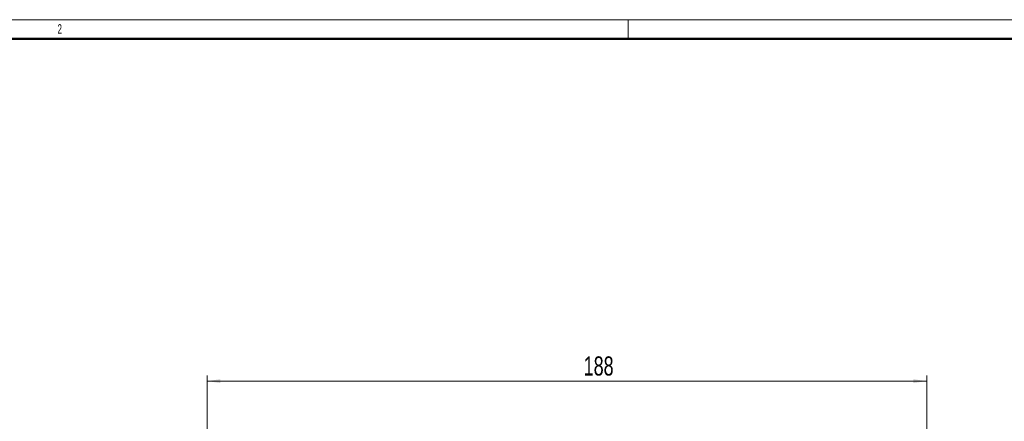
# Model space of a CAD drawing. Header units: millimetres. Extents: x 0 to 594, y 0 to 420.
# Tile 16 of 17: x 138 to 395, y 315 to 420. Entities that reach past the tile are written whole.
import ezdxf

# ---------------------------------------------------------------- set-up
doc = ezdxf.new("R2010")
doc.units = ezdxf.units.MM
doc.layers.add('ОСЕВЫЕ', color=7, linetype='Continuous')
doc.layers.add('ОСНОВНОЙ', color=7, linetype='Continuous', lineweight=25)
doc.styles.add('SLDTEXTSTYLE1', font='TXT', dxfattribs={"width": 0.7})
doc.styles.add('SLDTEXTSTYLE2', font='TXT', dxfattribs={"width": 0.605})
doc.dimstyles.new('SLDDIMSTYLE1', dxfattribs={"dimtxt": 5, "dimasz": 3.5, "dimexe": 0, "dimexo": 0.0625, "dimgap": 1.25, "dimtad": 2, "dimrnd": 1e-09, "dimzin": 12, "dimdsep": 46, "dimtxsty": 'SLDTEXTSTYLE1', "dimsah": 1, "dimcen": 0.09, "dimadec": 0, "dimazin": 3, "dimtol": 1, "dimtfac": 1, "dimtdec": 3, "dimtofl": 0, "dimtmove": 0, "dimatfit": 3, "dimfxl": 1, "dimfrac": 2, "dimtolj": 1, "dimarcsym": 0})

# ---------------------------------------------------------------- blocks, each defined once
blk = doc.blocks.new('_D_2')
at = {"color": 7, "linetype": 'Continuous', "lineweight": 0}
for p, q in [((186.97, 307.58), (186.97, 327.12)), ((374.97, 311.98), (374.97, 327.12)), ((186.97, 325.62), (374.97, 325.62))]:
    blk.add_line(p, q, dxfattribs=at)
at = {"color": 7, "linetype": 'Continuous', "lineweight": 18}
for points in [[(186.97, 325.62), (190.47, 325.12), (190.47, 326.12)], [(374.97, 325.62), (371.47, 326.12), (371.47, 325.12)]]:
    blk.add_solid(points, dxfattribs=at)
at = {"color": 7, "linetype": 'Continuous', "lineweight": 18, "insert": (285.36, 332.07), "char_height": 5, "attachment_point": 1, "style": 'SLDTEXTSTYLE1'}
blk.add_mtext('188', dxfattribs=at)

msp = doc.modelspace()

# ---------------------------------------------------------------- linework, layer by layer
at = {"color": 7, "linetype": 'Continuous', "lineweight": 50}
msp.add_line((589, 415), (20, 415), dxfattribs=at)
at = {"layer": 'ОСЕВЫЕ', "lineweight": 18}
msp.add_line((0, 420), (594, 420), dxfattribs=at)
at = {"layer": 'ОСНОВНОЙ', "linetype": 'Continuous', "lineweight": 18}
for p, q in [((297, 415), (297, 420)), ((20, 415), (589, 415)), ((304.5, 415.001), (304.5, 414.999))]:
    msp.add_line(p, q, dxfattribs=at)

# ---------------------------------------------------------------- texts
at = {"layer": 'ОСНОВНОЙ', "insert": (148.483, 418.823), "char_height": 2.5, "attachment_point": 2, "style": 'SLDTEXTSTYLE2'}
msp.add_mtext('2', dxfattribs=at)

# ---------------------------------------------------------------- dimensions: what is measured, and where the dimension line sits
at = {"color": 7, "linetype": 'Continuous', "lineweight": 18}
dim = msp.add_linear_dim(base=(374.967, 325.621), p1=(186.967, 307.576), p2=(374.967, 311.976), dimstyle='SLDDIMSTYLE1', dxfattribs=at)
dim.commit()
dim.dimension.update_dxf_attribs({"geometry": '_D_2', "text_midpoint": (290.693, 325.621), "dimtype": 160})

doc.saveas('drawing.dxf')
